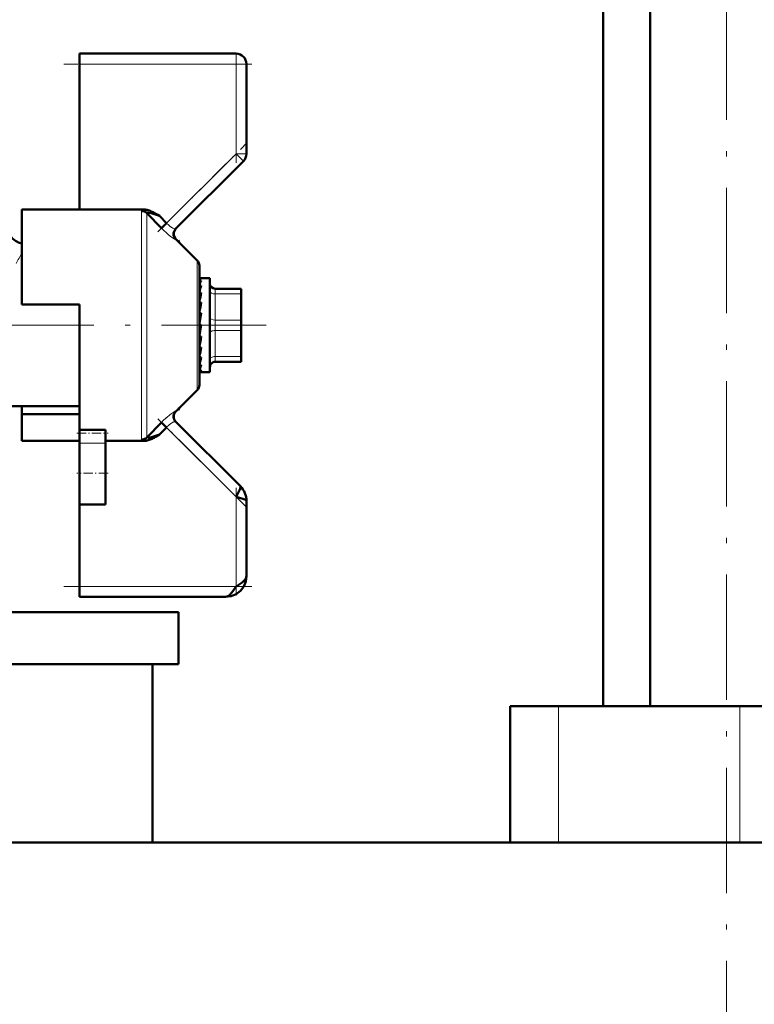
# Model space of a CAD drawing. Extents: x -1595 to 1972, y -1684 to 713.
# Tile 38 of 60: x 170 to 241, y -236 to -142. Entities that reach past the tile are written whole.
import ezdxf

# ---------------------------------------------------------------- set-up
doc = ezdxf.new("R2010")
doc.units = 0
doc.linetypes.add('DASHDOT', pattern=[18.5, 12, -3, 0.5, -3])

msp = doc.modelspace()

# ---------------------------------------------------------------- linework, layer by layer
at = {"color": 7, "linetype": 'DASHDOT', "lineweight": 18}
for p, q in [((238.026, -243.752), (238.026, 193.048)), ((165.44, -170.902), (193.94, -170.902))]:
    msp.add_line(p, q, dxfattribs=at)
at = {"color": 7, "lineweight": 50}
for p, q in [((230.726, -207.352), (230.726, 109.648)), ((226.215, -207.352), (226.215, 93.648)), ((176.065, -145.902), (176.065, -144.902)), ((176.065, -144.902), (191.065, -144.902)), ((176.065, -159.831), (176.065, -145.902)), ((192.065, -145.902), (192.065, -154.488)), ((185.284, -161.683), (191.772, -155.195)), ((170.565, -159.831), (170.565, -168.902)), ((176.065, -159.831), (170.565, -159.831)), ((182.256, -159.831), (176.065, -159.831)), ((183.927, -161.608), (182.524, -160.164)), ((183.395, -160.229), (183.572, -160.33)), ((183.572, -160.33), (183.725, -160.42)), ((183.725, -160.42), (183.747, -160.432)), ((183.747, -160.432), (184.422, -161.131)), ((183.927, -161.608), (184.422, -161.131)), ((187.36, -164.693), (185.312, -162.645)), ((185.475, -162.808), (185.511, -162.794)), ((185.514, -162.796), (185.506, -162.838)), ((185.511, -162.794), (185.514, -162.796)), ((185.631, -162.963), (185.514, -162.796)), ((187.565, -165.188), (187.565, -176.616)), ((187.587, -166.402), (187.565, -166.404)), ((187.565, -166.409), (187.742, -166.409)), ((187.565, -166.613), (187.742, -166.613)), ((187.587, -166.402), (188.565, -166.402)), ((188.565, -174.799), (188.565, -166.402)), ((187.565, -167.087), (187.742, -167.087)), ((187.565, -167.49), (187.575, -167.668)), ((189.065, -167.402), (191.565, -167.402)), ((191.565, -167.902), (191.565, -167.402)), ((187.565, -167.8), (187.742, -167.8)), ((187.565, -168.111), (187.591, -168.47)), ((187.565, -168.281), (187.586, -168.281)), ((191.565, -167.902), (191.565, -170.402)), ((191.565, -168.218), (191.565, -170.643)), ((170.565, -168.902), (176.065, -168.902)), ((176.065, -168.902), (176.065, -170.902)), ((187.565, -168.708), (187.742, -168.708)), ((187.565, -168.907), (187.616, -169.356)), ((187.742, -169.754), (187.565, -170.743)), ((187.565, -169.754), (187.742, -169.754)), ((187.565, -169.829), (187.654, -170.124)), ((187.675, -170.124), (187.654, -170.124)), ((191.565, -171.402), (191.565, -170.402)), ((176.065, -170.902), (176.065, -180.898)), ((187.742, -170.872), (187.565, -171.867)), ((187.565, -170.872), (187.742, -170.872)), ((187.565, -171.813), (187.654, -171.108)), ((187.654, -171.108), (187.696, -170.872)), ((191.565, -170.643), (191.565, -171.19)), ((191.565, -171.19), (191.565, -172.224)), ((191.565, -171.402), (191.565, -173.902)), ((187.565, -172.75), (187.623, -171.992)), ((187.565, -171.992), (187.742, -171.992)), ((191.565, -172.224), (191.565, -172.474)), ((191.565, -172.474), (191.565, -172.477)), ((187.565, -173.314), (187.589, -173.044)), ((187.565, -173.571), (187.596, -173.044)), ((187.565, -173.044), (187.742, -173.044)), ((191.565, -172.477), (191.565, -173.11)), ((187.565, -174.028), (187.569, -173.961)), ((187.565, -174.225), (187.578, -173.961)), ((187.565, -173.961), (187.742, -173.961)), ((191.565, -174.268), (191.565, -173.902)), ((191.565, -174.402), (191.565, -174.268)), ((187.565, -174.685), (187.742, -174.685)), ((187.565, -175.172), (187.742, -175.172)), ((187.742, -174.685), (187.703, -174.799)), ((188.565, -175.402), (188.565, -174.799)), ((191.565, -174.402), (189.065, -174.402)), ((187.565, -175.391), (187.742, -175.391)), ((187.687, -175.402), (188.565, -175.402)), ((187.36, -177.111), (185.312, -179.159)), ((169.631, -178.652), (176.065, -178.652)), ((170.565, -179.42), (170.565, -178.652)), ((185.511, -179.01), (185.475, -178.996)), ((185.506, -178.965), (185.514, -179.008)), ((185.514, -179.008), (185.511, -179.01)), ((185.514, -179.008), (185.631, -178.84)), ((170.565, -181.973), (170.565, -179.42)), ((176.065, -179.42), (170.565, -179.42)), ((176.065, -181.234), (176.065, -180.898)), ((176.065, -180.898), (178.565, -180.898)), ((178.565, -181.234), (178.565, -180.898)), ((182.524, -181.64), (183.927, -180.196)), ((183.747, -181.371), (184.422, -180.673)), ((183.927, -180.196), (184.422, -180.673)), ((191.479, -186.316), (185.284, -180.12)), ((176.065, -182.188), (176.065, -181.234)), ((178.565, -182.188), (178.565, -181.234)), ((182.524, -181.64), (182.522, -181.653)), ((183.66, -181.423), (183.395, -181.575)), ((183.747, -181.371), (183.66, -181.423)), ((176.065, -181.973), (170.565, -181.973)), ((176.065, -182.188), (176.065, -185.049)), ((178.565, -181.973), (182.256, -181.973)), ((178.565, -182.188), (178.565, -185.049)), ((176.065, -185.049), (176.065, -188.049)), ((178.565, -185.049), (178.565, -188.049)), ((176.065, -195.902), (176.065, -188.049)), ((178.565, -188.049), (176.065, -188.049)), ((192.065, -194.902), (192.065, -187.73)), ((176.065, -196.902), (176.065, -195.902)), ((190.065, -196.902), (176.065, -196.902)), ((165.325, -198.352), (185.565, -198.352)), ((185.565, -198.352), (185.565, -203.352)), ((164.9, -203.352), (185.565, -203.352)), ((183.065, -203.352), (183.065, -220.402)), ((219.605, -207.352), (217.315, -207.352)), ((217.315, -207.352), (217.315, -220.402)), ((221.949, -207.352), (219.605, -207.352)), ((239.317, -207.352), (221.949, -207.352)), ((252.404, -207.352), (239.317, -207.352)), ((487.565, -220.402), (165.015, -220.402)), ((183.065, -220.402), (217.315, -220.402))]:
    msp.add_line(p, q, dxfattribs=at)
at = {"color": 7, "lineweight": 18}
for p, q in [((191.065, -144.902), (191.065, -145.902)), ((191.065, -145.902), (176.065, -145.902)), ((191.065, -154.488), (191.065, -145.902)), ((191.065, -145.902), (192.065, -145.902)), ((184.422, -161.131), (191.065, -154.488)), ((191.065, -154.488), (191.772, -155.195)), ((191.065, -154.488), (192.065, -154.488)), ((182.029, -170.902), (182.029, -159.964)), ((182.524, -160.164), (182.524, -170.902)), ((187.36, -170.902), (187.36, -164.693)), ((189.065, -167.902), (189.065, -167.402)), ((189.065, -167.902), (189.065, -170.402)), ((191.565, -167.902), (189.065, -167.902)), ((189.065, -171.402), (189.065, -170.402)), ((189.065, -170.402), (191.565, -170.402)), ((182.029, -181.839), (182.029, -170.902)), ((182.524, -170.902), (182.524, -181.64)), ((187.36, -177.111), (187.36, -170.902)), ((189.065, -171.402), (189.065, -173.902)), ((191.565, -171.402), (189.065, -171.402)), ((189.065, -174.268), (189.065, -173.902)), ((189.065, -173.902), (191.565, -173.902)), ((189.065, -174.402), (189.065, -174.268)), ((191.065, -187.316), (184.422, -180.673)), ((178.565, -182.188), (176.065, -182.188)), ((191.065, -195.902), (191.065, -187.316)), ((176.065, -195.902), (191.065, -195.902)), ((221.949, -207.352), (221.949, -220.402)), ((239.317, -207.352), (239.317, -220.402))]:
    msp.add_line(p, q, dxfattribs=at)
at = {"color": 7, "linetype": 'DASHDOT', "lineweight": 18, "ltscale": 0.257574}
for p, q in [((191.065, -155.346), (191.065, -145.043)), ((191.065, -196.76), (191.065, -186.458))]:
    msp.add_line(p, q, dxfattribs=at)
at = {"color": 7, "linetype": 'DASHDOT', "lineweight": 18, "ltscale": 0.450015}
msp.add_line((192.565, -145.902), (174.565, -145.902), dxfattribs=at)
at = {"color": 7, "linetype": 'DASHDOT', "lineweight": 18, "ltscale": 0.302371}
msp.add_line((183.579, -161.974), (192.131, -153.421), dxfattribs=at)
at = {"color": 7, "linetype": 'DASHDOT', "lineweight": 18, "ltscale": 0.296929}
msp.add_line((191.99, -188.241), (183.592, -179.843), dxfattribs=at)
at = {"color": 7, "linetype": 'DASHDOT', "lineweight": 18, "ltscale": 0.075}
msp.add_line((175.815, -181.234), (178.815, -181.234), dxfattribs=at)
at = {"color": 7, "linetype": 'DASHDOT', "lineweight": 18, "ltscale": 0.075015}
msp.add_line((178.815, -185.049), (175.815, -185.049), dxfattribs=at)
at = {"color": 7, "linetype": 'DASHDOT', "lineweight": 18, "ltscale": 0.45}
msp.add_line((174.565, -195.902), (192.565, -195.902), dxfattribs=at)
at = {"color": 7, "lineweight": 18}
for points in [[(182.256, -159.831), (182.09, -159.889), (182.048, -159.92), (182.035, -159.938), (182.029, -159.964)], [(185.284, -162.67), (185.278, -162.673), (185.258, -162.672), (185.144, -162.622), (184.892, -162.459), (184.602, -162.235), (183.927, -161.608)], [(185.179, -161.677), (185.243, -161.691), (185.265, -161.691), (185.279, -161.687), (185.284, -161.683)], [(184.394, -179.747), (184.763, -179.44), (185.141, -179.184)], [(185.141, -179.184), (185.241, -179.136), (185.272, -179.13), (185.281, -179.132), (185.284, -179.134)], [(185.284, -180.12), (185.28, -180.117), (185.267, -180.113), (185.249, -180.112), (185.179, -180.126)], [(182.091, -181.916), (182.042, -181.877), (182.031, -181.855), (182.029, -181.839)], [(182.522, -181.653), (182.529, -181.668), (182.54, -181.675), (182.573, -181.682), (182.652, -181.679)]]:
    msp.add_lwpolyline(points, dxfattribs=at)
at = {"color": 7, "lineweight": 50}
for points in [[(182.524, -160.164), (182.522, -160.149), (182.528, -160.137), (182.542, -160.128), (182.576, -160.121), (182.675, -160.127), (182.929, -160.182), (183.747, -160.432)], [(191.065, -187.316), (191.375, -186.761), (191.469, -186.547), (191.504, -186.406), (191.499, -186.351), (191.479, -186.316)], [(192.065, -187.73), (192.048, -187.682), (192.019, -187.65), (191.922, -187.587), (191.715, -187.503), (191.065, -187.316)], [(190.065, -196.902), (190.587, -196.839), (191.067, -196.646), (191.489, -196.326), (191.809, -195.904), (192.002, -195.424), (192.065, -194.902)], [(190.065, -196.902), (190.587, -196.839), (191.067, -196.646), (191.489, -196.326), (191.809, -195.904), (192.002, -195.424), (192.065, -194.902)], [(191.065, -195.902), (191.644, -195.509), (191.881, -195.294), (191.993, -195.145), (192.065, -194.902)], [(190.065, -196.902), (190.275, -196.848), (190.48, -196.697), (190.77, -196.35), (191.065, -195.902)]]:
    msp.add_lwpolyline(points, dxfattribs=at)
for centre, radius, start, end in [((191.065, -145.902), 1, 0, 90), ((191.065, -154.488), 1, 315, 360), ((182.235, -161.252), 1.422, 72.78179, 89.16386), ((181.861, -162.475), 2.701, 64.27076, 72.88336), ((180.431, -165.491), 6.039, 60.60729, 64.46854), ((171.065, -161.152), 2, 179.99928, 255.52438), ((185.779, -162.176), 0.699, 135.10669, 224.92091), ((185.806, -162.15), 0.699, 134.94293, 225.05628), ((186.865, -165.188), 0.7, 0, 45), ((189.867, -167.77), 2.42, 151.44313, 161.95172), ((196.047, -169.774), 8.73, 162.06661, 166.30533), ((189.065, -166.902), 0.5, 180.00001, 270), ((209.956, -173.131), 22.845, 166.50482, 168.55098), ((240.986, -179.367), 54.301, 168.67925, 169.6696), ((125.406, -160.753), 63.341, 348.91647, 349.77918), ((161.835, -167.914), 26.409, 346.97796, 348.80018), ((177.607, -171.581), 10.41, 343.06294, 346.78862), ((185.119, -173.92), 2.729, 333.67343, 341.20675), ((189.065, -174.902), 0.5, 90, 180.00001), ((187.688, -175.252), 0.15, 248.00655, 269.61846), ((187.686, -175.254), 0.148, 270.3147, 292.09231), ((186.865, -176.616), 0.7, 314.9998, 360), ((185.779, -179.627), 0.699, 135.07909, 224.89331), ((185.807, -179.654), 0.7, 135, 225), ((182.234, -178.963), 2.748, 278.75975, 285.61429), ((181.861, -179.328), 2.701, 287.11405, 295.72412), ((180.44, -172.26), 9.688, 285.16155, 287.49439), ((180.428, -176.308), 6.045, 295.53129, 299.38971), ((179.404, -168.659), 13.434, 287.08854, 288.86056), ((182.235, -180.553), 1.42, 270.82612, 287.22904), ((190.081, -187.724), 1.984, 359.80797, 45.19203), ((190.081, -187.724), 1.984, 359.80797, 45.192)]:
    msp.add_arc(centre, radius, start, end, dxfattribs=at)
at = {"color": 7, "lineweight": 18}
for centre, radius, start, end in [((186.525, -159.163), 2.88, 223.09241, 230.68343), ((186.081, -159.706), 2.179, 230.67034, 239.30481), ((185.683, -160.362), 1.411, 239.6305, 244.93191), ((185.417, -160.942), 0.773, 244.57428, 252.11679), ((185.319, -162.681), 0.0369, 101.24218, 163.47229), ((188.884, -174.57), 21.159, 149.97008, 153.0313), ((190.108, -186.156), 8.586, 131.71228, 136.03951), ((185.318, -179.125), 0.0349, 194.75919, 261.04944), ((186.525, -182.64), 2.88, 129.31527, 136.90739), ((186.084, -182.101), 2.183, 120.70189, 129.31915), ((185.682, -181.44), 1.409, 115.06275, 120.3745), ((185.417, -180.862), 0.773, 107.88208, 115.42614), ((182.378, -181.344), 0.64, 243.33889, 258.99901)]:
    msp.add_arc(centre, radius, start, end, dxfattribs=at)
at = {"color": 7, "lineweight": 50}
for centre, major_axis, ratio, start_param, end_param in [((182.029, -160.645), (-0.7, 0), 0.972234, 3.926989, 4.712389), ((187.653, -169.716), (-0.137, -3.314), 0.200914, 3.215135, 3.475241), ((187.653, -172.078), (-0.171, -3.323), 0.198029, 0.123736, 0.383842), ((182.029, -181.159), (0.7, 0), 0.972233, 4.712389, 5.497789)]:
    msp.add_ellipse(centre, major_axis=major_axis, ratio=ratio, start_param=start_param, end_param=end_param, dxfattribs=at)
at = {"color": 7, "lineweight": 18}
for centre, major_axis, start_param, end_param in [((189.065, -167.652), (-0.5, 0), 0, 1.570796), ((189.065, -170.152), (-0.5, 0), 0, 1.570796), ((189.065, -171.652), (0.5, 0), 1.570796, 3.141593), ((189.065, -174.152), (0.5, 0), 1.570796, 3.141593)]:
    msp.add_ellipse(centre, major_axis=major_axis, ratio=0.5, start_param=start_param, end_param=end_param, dxfattribs=at)

doc.saveas('drawing.dxf')
